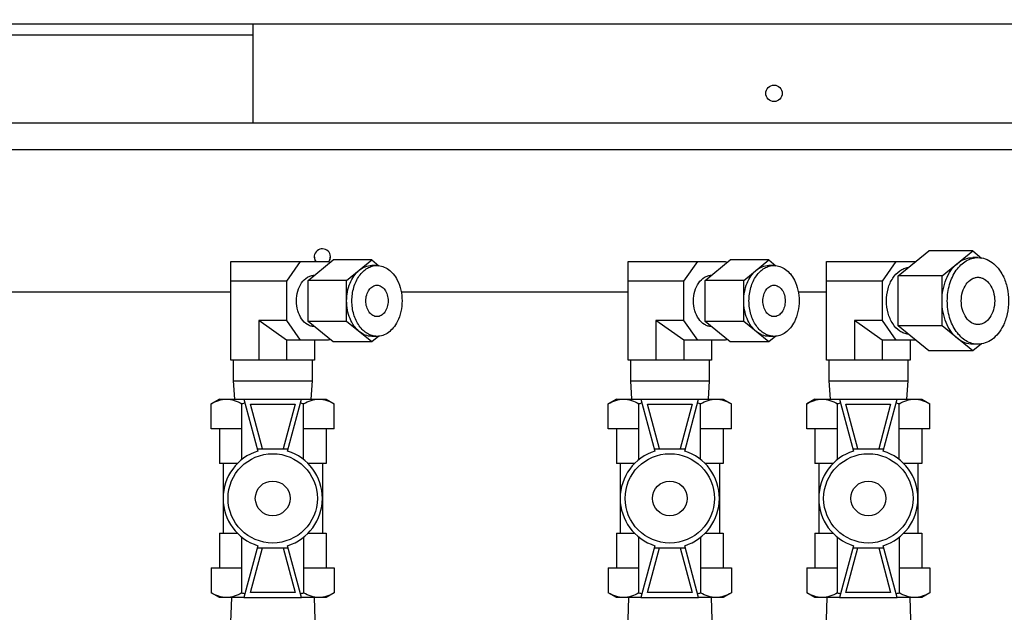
# Model space of a CAD drawing. Header units: millimetres. Extents: x 0 to 4195, y 0 to 2965.
# Tile 15 of 27: x 673 to 871, y 2206 to 2325. Entities that reach past the tile are written whole.
import ezdxf

# ---------------------------------------------------------------- set-up
doc = ezdxf.new("R2010")
doc.units = ezdxf.units.MM
doc.header["$LTSCALE"] = 231.275
doc.layers.get('0').update_dxf_attribs({"linetype": 'CONTINUOUS'})
for name, color, linetype in [('3_DATUM_AXES', 7, 'CONTINUOUS'), ('7_ALL_FEATURES', 7, 'CONTINUOUS'), ('_11165', 7, 'CONTINUOUS'), ('_26916', 7, 'CONTINUOUS'), ('ALL_AXIS', 7, 'CONTINUOUS')]:
    doc.layers.add(name, color=color, linetype=linetype)

msp = doc.modelspace()

# ---------------------------------------------------------------- linework, layer by layer
at = {"color": 6, "linetype": 'Continuous'}
for p, q in [((341.9143, 2324.269), (3089.6143, 2324.269)), ((719.6143, 2324.269), (719.6143, 2304.269)), ((1259.6143, 2304.269), (379.6143, 2304.269)), ((460.6404, 2298.969), (992.6143, 2298.969))]:
    msp.add_line(p, q, dxfattribs=at)
at = {"color": 7, "linetype": 'Continuous'}
for p, q in [((719.6143, 2321.969), (419.6143, 2321.969)), ((849.6311, 2273.4598), (855.8048, 2278.5007)), ((864.6437, 2278.5007), (855.8048, 2278.5007)), ((858.4699, 2273.4598), (864.6437, 2278.5007)), ((864.6437, 2278.5007), (866.4114, 2277.0573)), ((715.1953, 2256.489), (715.1953, 2276.3565)), ((715.1953, 2276.3565), (734.8564, 2276.3565)), ((726.4374, 2272.3877), (729.2438, 2276.3565)), ((730.7321, 2272.5436), (735.7836, 2276.6681)), ((734.8564, 2276.3565), (735.0561, 2276.0741)), ((743.5618, 2276.6681), (735.7836, 2276.6681)), ((738.5102, 2272.5436), (743.5618, 2276.6681)), ((743.5618, 2276.6681), (744.9756, 2275.5138)), ((744.6225, 2275.563), (743.5618, 2275.563)), ((795.1953, 2256.489), (795.1953, 2276.3565)), ((795.1953, 2276.3565), (814.8564, 2276.3565)), ((806.4374, 2272.3877), (809.2438, 2276.3565)), ((810.7321, 2272.5436), (815.7836, 2276.6681)), ((814.8564, 2276.3565), (815.0561, 2276.0741)), ((823.5618, 2276.6681), (815.7836, 2276.6681)), ((818.5102, 2272.5436), (823.5618, 2276.6681)), ((823.5618, 2276.6681), (824.9756, 2275.5138)), ((824.6225, 2275.563), (823.5618, 2275.563)), ((835.1953, 2256.479), (835.1953, 2276.3565)), ((835.1953, 2276.3565), (853.1788, 2276.3565)), ((846.4445, 2272.3877), (849.2508, 2276.3565)), ((865.7043, 2277.15), (864.6437, 2277.15)), ((849.6311, 2263.3781), (849.6311, 2273.4598)), ((858.4699, 2273.4598), (849.6311, 2273.4598)), ((858.4699, 2263.3781), (858.4699, 2273.4598)), ((870.6779, 2273.5738), (870.8174, 2273.4598)), ((870.8174, 2273.4598), (870.8174, 2273.255)), ((726.4374, 2272.3877), (715.1953, 2272.3877)), ((726.4374, 2264.4502), (726.4374, 2272.3877)), ((730.7321, 2264.2944), (730.7321, 2272.5436)), ((738.5102, 2272.5436), (730.7321, 2272.5436)), ((738.5102, 2264.2944), (738.5102, 2272.5436)), ((806.4374, 2272.3877), (795.1953, 2272.3877)), ((806.4374, 2264.4502), (806.4374, 2272.3877)), ((810.7321, 2264.2944), (810.7321, 2272.5436)), ((818.5102, 2272.5436), (810.7321, 2272.5436)), ((818.5102, 2264.2944), (818.5102, 2272.5436)), ((846.4445, 2272.3877), (835.1953, 2272.3877)), ((846.4445, 2264.4502), (846.4445, 2272.3877)), ((652.0333, 2270.269), (715.1953, 2270.269)), ((749.4791, 2270.269), (795.1953, 2270.269)), ((829.4791, 2270.269), (835.1953, 2270.269)), ((720.808, 2264.4502), (720.808, 2256.489)), ((726.4207, 2260.4815), (720.808, 2264.4502)), ((726.4374, 2264.4502), (720.808, 2264.4502)), ((729.2438, 2260.4815), (726.4374, 2264.4502)), ((735.7836, 2260.1698), (730.7321, 2264.2944)), ((738.5102, 2264.2944), (730.7321, 2264.2944)), ((743.5618, 2260.1698), (738.5102, 2264.2944)), ((800.808, 2264.4502), (800.808, 2256.489)), ((806.4207, 2260.4815), (800.808, 2264.4502)), ((806.4374, 2264.4502), (800.808, 2264.4502)), ((809.2438, 2260.4815), (806.4374, 2264.4502)), ((815.7836, 2260.1698), (810.7321, 2264.2944)), ((818.5102, 2264.2944), (810.7321, 2264.2944)), ((823.5618, 2260.1698), (818.5102, 2264.2944)), ((840.808, 2264.4502), (840.808, 2256.479)), ((846.4207, 2260.4815), (840.808, 2264.4502)), ((846.4445, 2264.4502), (840.808, 2264.4502)), ((849.2508, 2260.4815), (846.4445, 2264.4502)), ((870.8174, 2263.5829), (870.8174, 2263.3781)), ((855.8048, 2258.3373), (849.6311, 2263.3781)), ((858.4699, 2263.3781), (849.6311, 2263.3781)), ((864.6437, 2258.3373), (858.4699, 2263.3781)), ((870.8174, 2263.3781), (870.6779, 2263.2642)), ((726.4207, 2260.4815), (726.4207, 2256.489)), ((734.8564, 2260.4815), (726.4207, 2260.4815)), ((732.0333, 2260.4815), (732.0333, 2256.489)), ((735.0561, 2260.7638), (734.8564, 2260.4815)), ((743.5618, 2260.1698), (735.7836, 2260.1698)), ((744.9756, 2261.3242), (743.5618, 2260.1698)), ((744.6225, 2261.275), (743.5618, 2261.275)), ((806.4207, 2260.4815), (806.4207, 2256.489)), ((814.8564, 2260.4815), (806.4207, 2260.4815)), ((812.0333, 2260.4815), (812.0333, 2256.489)), ((815.0561, 2260.7638), (814.8564, 2260.4815)), ((823.5618, 2260.1698), (815.7836, 2260.1698)), ((824.9756, 2261.3242), (823.5618, 2260.1698)), ((824.6225, 2261.275), (823.5618, 2261.275)), ((846.4207, 2260.4815), (846.4207, 2256.479)), ((853.1788, 2260.4815), (846.4207, 2260.4815)), ((852.0333, 2260.4815), (852.0333, 2256.479)), ((866.4114, 2259.7806), (864.6437, 2258.3373)), ((865.7043, 2259.688), (864.6437, 2259.688)), ((864.6437, 2258.3373), (855.8048, 2258.3373)), ((726.4207, 2256.489), (720.808, 2256.489)), ((806.4207, 2256.489), (800.808, 2256.489)), ((846.4207, 2256.479), (840.808, 2256.479))]:
    msp.add_line(p, q, dxfattribs=at)
msp.add_circle((824.6143, 2310.269), 1.65, dxfattribs=at)
for radius, start, end in [(1.65, 322.5, 213.656745), (1.6, 180, 214.919699), (1.6, 323.076178, 360)]:
    msp.add_arc((733.6143, 2277.269), radius, start, end, dxfattribs=at)
msp.add_ellipse((677.13, 2151.3037), major_axis=(440.8481, 0), ratio=0.53524075, dxfattribs=at)
for points, knots in [([(741.036, 2274.6059), (741.4006, 2274.9035), (742.1977, 2275.3863), (743.1185, 2275.563), (743.5618, 2275.563)], [0, 0, 0, 0, 0.5149682, 1, 1, 1, 1]), ([(821.036, 2274.6059), (821.4006, 2274.9035), (822.1977, 2275.3863), (823.1185, 2275.563), (823.5618, 2275.563)], [0, 0, 0, 0, 0.5149682, 1, 1, 1, 1]), ([(858.4699, 2268.419), (858.4699, 2269.1755), (858.6078, 2270.6696), (859.3761, 2273.3569), (860.5462, 2275.1551), (861.5568, 2275.9802)], [0, 0, 0, 0, 0.27090203, 0.53280892, 1, 1, 1, 1]), ([(861.5568, 2275.9802), (862.0024, 2276.344), (862.9765, 2276.934), (864.1019, 2277.15), (864.6437, 2277.15)], [0, 0, 0, 0, 0.51496705, 1, 1, 1, 1]), ([(732.0115, 2263.2443), (731.7726, 2263.2478), (731.2845, 2263.3241), (730.3368, 2263.7509), (729.3163, 2264.7843), (728.564, 2266.472), (728.3011, 2268.419), (728.564, 2270.3659), (729.3163, 2272.0536), (730.3368, 2273.0871), (731.2845, 2273.5138), (731.7726, 2273.5901), (732.0115, 2273.5937)], [0, 0, 0, 0, 0.05178676, 0.10551654, 0.22302228, 0.35644113, 0.5, 0.64355887, 0.77697772, 0.89448346, 0.94821324, 1, 1, 1, 1]), ([(738.5102, 2268.419), (738.5102, 2269.038), (738.623, 2270.2606), (739.2517, 2272.4594), (740.2091, 2273.9307), (741.036, 2274.6059)], [0, 0, 0, 0, 0.27090829, 0.53280925, 1, 1, 1, 1]), ([(812.0115, 2263.2443), (811.7726, 2263.2478), (811.2845, 2263.3241), (810.3368, 2263.7509), (809.3163, 2264.7843), (808.564, 2266.472), (808.3011, 2268.419), (808.564, 2270.3659), (809.3163, 2272.0536), (810.3368, 2273.0871), (811.2845, 2273.5138), (811.7726, 2273.5901), (812.0115, 2273.5937)], [0, 0, 0, 0, 0.05178676, 0.10551654, 0.22302228, 0.35644113, 0.5, 0.64355887, 0.77697772, 0.89448346, 0.94821324, 1, 1, 1, 1]), ([(818.5102, 2268.419), (818.5102, 2269.038), (818.623, 2270.2606), (819.2517, 2272.4594), (820.2091, 2273.9307), (821.036, 2274.6059)], [0, 0, 0, 0, 0.27090829, 0.53280925, 1, 1, 1, 1]), ([(851.6689, 2261.6814), (851.3701, 2261.7158), (850.7662, 2261.8687), (849.612, 2262.4944), (848.3875, 2263.848), (847.4844, 2265.9836), (847.17, 2268.419), (847.4844, 2270.8543), (848.3875, 2272.9899), (849.612, 2274.3435), (850.7662, 2274.9692), (851.3701, 2275.1221), (851.6689, 2275.1566)], [0, 0, 0, 0, 0.05181204, 0.10592274, 0.22428174, 0.35752317, 0.5, 0.64247683, 0.77571826, 0.89407726, 0.94818796, 1, 1, 1, 1]), ([(741.036, 2262.2321), (740.2091, 2262.9072), (739.2517, 2264.3786), (738.623, 2266.5774), (738.5102, 2267.7999), (738.5102, 2268.419)], [0, 0, 0, 0, 0.46719075, 0.72909171, 1, 1, 1, 1]), ([(821.036, 2262.2321), (820.2091, 2262.9072), (819.2517, 2264.3786), (818.623, 2266.5774), (818.5102, 2267.7999), (818.5102, 2268.419)], [0, 0, 0, 0, 0.46719075, 0.72909171, 1, 1, 1, 1]), ([(861.5568, 2260.8577), (860.5462, 2261.6828), (859.3761, 2263.481), (858.6078, 2266.1683), (858.4699, 2267.6625), (858.4699, 2268.419)], [0, 0, 0, 0, 0.46719108, 0.72909797, 1, 1, 1, 1]), ([(743.5618, 2261.275), (743.1185, 2261.275), (742.1977, 2261.4517), (741.4006, 2261.9344), (741.036, 2262.2321)], [0, 0, 0, 0, 0.4850318, 1, 1, 1, 1]), ([(823.5618, 2261.275), (823.1185, 2261.275), (822.1977, 2261.4517), (821.4006, 2261.9344), (821.036, 2262.2321)], [0, 0, 0, 0, 0.4850318, 1, 1, 1, 1]), ([(864.6437, 2259.688), (864.1019, 2259.688), (862.9765, 2259.904), (862.0024, 2260.4939), (861.5568, 2260.8577)], [0, 0, 0, 0, 0.48503295, 1, 1, 1, 1])]:
    msp.add_open_spline(points, degree=3, knots=knots, dxfattribs=at)
at = {"layer": '3_DATUM_AXES', "color": 7, "linetype": 'Continuous'}
for p, q in [((720.808, 2256.489), (715.1953, 2256.489)), ((715.6768, 2256.489), (715.6768, 2252.309)), ((732.0333, 2256.489), (726.4207, 2256.489)), ((731.5518, 2256.489), (731.5518, 2252.309)), ((800.808, 2256.489), (795.1953, 2256.489)), ((795.6768, 2256.489), (795.6768, 2252.309)), ((812.0333, 2256.489), (806.4207, 2256.489)), ((811.5518, 2256.489), (811.5518, 2252.309)), ((840.808, 2256.479), (835.1953, 2256.479)), ((835.6768, 2256.479), (835.6768, 2252.309)), ((852.0333, 2256.479), (846.4207, 2256.479)), ((851.5518, 2256.479), (851.5518, 2252.309)), ((715.6768, 2252.309), (715.9077, 2248.609)), ((715.6768, 2252.309), (731.5518, 2252.309)), ((731.5518, 2252.309), (731.321, 2248.609)), ((795.6768, 2252.309), (795.9077, 2248.609)), ((795.6768, 2252.309), (811.5518, 2252.309)), ((811.5518, 2252.309), (811.321, 2248.609)), ((835.6768, 2252.309), (835.9077, 2248.609)), ((835.6768, 2252.309), (851.5518, 2252.309)), ((851.5518, 2252.309), (851.321, 2248.609))]:
    msp.add_line(p, q, dxfattribs=at)
at = {"layer": '7_ALL_FEATURES', "color": 7, "linetype": 'Continuous'}
for p, q in [((715.2833, 2208.609), (715.0755, 2201.959)), ((731.9453, 2208.609), (732.1531, 2201.959)), ((795.2833, 2208.609), (795.0755, 2201.959)), ((811.9453, 2208.609), (812.1531, 2201.959)), ((835.2833, 2208.609), (835.0755, 2201.959)), ((851.9453, 2208.609), (852.1531, 2201.959))]:
    msp.add_line(p, q, dxfattribs=at)
for points, knots in [([(744.6225, 2265.244), (744.325, 2265.244), (743.686, 2265.4372), (742.9542, 2266.1769), (742.4843, 2267.2169), (742.322, 2268.419), (742.4843, 2269.621), (742.9542, 2270.6611), (743.686, 2271.4007), (744.325, 2271.594), (744.6225, 2271.594)], [0, 0, 0, 0, 0.10473342, 0.22232796, 0.35601513, 0.5, 0.64398487, 0.77767204, 0.89526658, 1, 1, 1, 1]), ([(744.6225, 2271.594), (744.92, 2271.594), (745.559, 2271.4007), (746.2907, 2270.6611), (746.7606, 2269.621), (746.923, 2268.419), (746.7606, 2267.2169), (746.2907, 2266.1769), (745.559, 2265.4372), (744.92, 2265.244), (744.6225, 2265.244)], [0, 0, 0, 0, 0.10473342, 0.22232796, 0.35601513, 0.5, 0.64398487, 0.77767204, 0.89526658, 1, 1, 1, 1]), ([(824.6225, 2265.244), (824.325, 2265.244), (823.686, 2265.4372), (822.9542, 2266.1769), (822.4843, 2267.2169), (822.322, 2268.419), (822.4843, 2269.621), (822.9542, 2270.6611), (823.686, 2271.4007), (824.325, 2271.594), (824.6225, 2271.594)], [0, 0, 0, 0, 0.10473342, 0.22232796, 0.35601513, 0.5, 0.64398487, 0.77767204, 0.89526658, 1, 1, 1, 1]), ([(824.6225, 2271.594), (824.92, 2271.594), (825.559, 2271.4007), (826.2907, 2270.6611), (826.7606, 2269.621), (826.923, 2268.419), (826.7606, 2267.2169), (826.2907, 2266.1769), (825.559, 2265.4372), (824.92, 2265.244), (824.6225, 2265.244)], [0, 0, 0, 0, 0.10473342, 0.22232796, 0.35601513, 0.5, 0.64398487, 0.77767204, 0.89526658, 1, 1, 1, 1]), ([(865.7043, 2263.659), (865.4833, 2263.659), (865.031, 2263.7231), (864.1507, 2264.1078), (863.2003, 2265.0574), (862.4998, 2266.6169), (862.2549, 2268.419), (862.4998, 2270.2211), (863.2003, 2271.7805), (864.1507, 2272.7301), (865.031, 2273.1148), (865.4833, 2273.179), (865.7043, 2273.179)], [0, 0, 0, 0, 0.05179773, 0.10547402, 0.22284859, 0.35628518, 0.5, 0.64371482, 0.77715141, 0.89452598, 0.94820227, 1, 1, 1, 1]), ([(865.7043, 2273.179), (865.9253, 2273.179), (866.3776, 2273.1148), (867.258, 2272.7301), (868.2084, 2271.7805), (868.9089, 2270.2211), (869.1538, 2268.419), (868.9089, 2266.6169), (868.2084, 2265.0574), (867.258, 2264.1078), (866.3776, 2263.7231), (865.9253, 2263.659), (865.7043, 2263.659)], [0, 0, 0, 0, 0.05179773, 0.10547402, 0.22284859, 0.35628518, 0.5, 0.64371482, 0.77715141, 0.89452598, 0.94820227, 1, 1, 1, 1])]:
    msp.add_open_spline(points, degree=3, knots=knots, dxfattribs=at)
at = {"layer": '_11165', "color": 7, "linetype": 'Continuous'}
for p, q in [((717.8114, 2248.609), (720.6143, 2238.1484)), ((717.8114, 2248.609), (729.4172, 2248.609)), ((721.5262, 2238.609), (719.1146, 2247.609)), ((719.1146, 2247.609), (728.114, 2247.609)), ((728.114, 2247.609), (725.7025, 2238.609)), ((726.6143, 2238.1484), (729.4172, 2248.609)), ((797.8114, 2248.609), (800.6143, 2238.1484)), ((797.8114, 2248.609), (809.4172, 2248.609)), ((801.5262, 2238.609), (799.1146, 2247.609)), ((799.1146, 2247.609), (808.114, 2247.609)), ((808.114, 2247.609), (805.7025, 2238.609)), ((806.6143, 2238.1484), (809.4172, 2248.609)), ((837.8114, 2248.609), (840.6143, 2238.1484)), ((837.8114, 2248.609), (849.4172, 2248.609)), ((841.5262, 2238.609), (839.1146, 2247.609)), ((839.1146, 2247.609), (848.114, 2247.609)), ((848.114, 2247.609), (845.7025, 2238.609)), ((846.6143, 2238.1484), (849.4172, 2248.609)), ((720.4909, 2238.609), (726.7377, 2238.609)), ((800.4909, 2238.609), (806.7377, 2238.609)), ((840.4909, 2238.609), (846.7377, 2238.609)), ((720.6143, 2219.0696), (717.8114, 2208.609)), ((719.1146, 2209.609), (721.5262, 2218.609)), ((720.4909, 2218.609), (726.7377, 2218.609)), ((725.7025, 2218.609), (728.114, 2209.609)), ((729.4172, 2208.609), (726.6143, 2219.0696)), ((800.6143, 2219.0696), (797.8114, 2208.609)), ((799.1146, 2209.609), (801.5262, 2218.609)), ((800.4909, 2218.609), (806.7377, 2218.609)), ((805.7025, 2218.609), (808.114, 2209.609)), ((809.4172, 2208.609), (806.6143, 2219.0696)), ((840.6143, 2219.0696), (837.8114, 2208.609)), ((839.1146, 2209.609), (841.5262, 2218.609)), ((840.4909, 2218.609), (846.7377, 2218.609)), ((845.7025, 2218.609), (848.114, 2209.609)), ((849.4172, 2208.609), (846.6143, 2219.0696)), ((717.8114, 2208.609), (729.4172, 2208.609)), ((728.114, 2209.609), (719.1146, 2209.609)), ((797.8114, 2208.609), (809.4172, 2208.609)), ((808.114, 2209.609), (799.1146, 2209.609)), ((837.8114, 2208.609), (849.4172, 2208.609)), ((848.114, 2209.609), (839.1146, 2209.609))]:
    msp.add_line(p, q, dxfattribs=at)
for centre, radius in [((723.6143, 2228.609), 9), ((803.6143, 2228.609), 9), ((843.6143, 2228.609), 9), ((723.6143, 2228.609), 3.5), ((803.6143, 2228.609), 3.5), ((843.6143, 2228.609), 3.5)]:
    msp.add_circle(centre, radius, dxfattribs=at)
for centre, start, end in [((723.6143, 2228.609), 107.457603, 252.542397), ((723.6143, 2228.609), 287.457603, 72.542397), ((803.6143, 2228.609), 107.457603, 252.542397), ((803.6143, 2228.609), 287.457603, 72.542397), ((843.6143, 2228.609), 107.457603, 252.542397), ((843.6143, 2228.609), 287.457603, 72.542397)]:
    msp.add_arc(centre, 10, start, end, dxfattribs=at)
at = {"layer": '_26916', "color": 7, "linetype": 'Continuous'}
for p, q in [((712.8643, 2248.609), (711.2013, 2247.6488)), ((711.2013, 2242.609), (711.2013, 2247.6488)), ((712.8643, 2248.609), (717.8114, 2248.609)), ((717.4078, 2236.4146), (717.4078, 2247.6488)), ((729.4172, 2248.609), (734.3643, 2248.609)), ((729.8208, 2236.4146), (729.8208, 2247.6488)), ((734.3643, 2248.609), (736.0274, 2247.6488)), ((736.0274, 2242.609), (736.0274, 2247.6488)), ((792.8643, 2248.609), (791.2013, 2247.6488)), ((791.2013, 2242.609), (791.2013, 2247.6488)), ((792.8643, 2248.609), (797.8114, 2248.609)), ((797.4078, 2236.4146), (797.4078, 2247.6488)), ((809.4172, 2248.609), (814.3643, 2248.609)), ((809.8208, 2236.4146), (809.8208, 2247.6488)), ((814.3643, 2248.609), (816.0274, 2247.6488)), ((816.0274, 2242.609), (816.0274, 2247.6488)), ((832.8643, 2248.609), (831.2013, 2247.6488)), ((831.2013, 2242.609), (831.2013, 2247.6488)), ((832.8643, 2248.609), (837.8114, 2248.609)), ((837.4078, 2236.4146), (837.4078, 2247.6488)), ((849.4172, 2248.609), (854.3643, 2248.609)), ((849.8208, 2236.4146), (849.8208, 2247.6488)), ((854.3643, 2248.609), (856.0274, 2247.6488)), ((856.0274, 2242.609), (856.0274, 2247.6488)), ((717.4078, 2242.609), (711.2013, 2242.609)), ((712.8643, 2242.609), (712.8643, 2235.609)), ((736.0274, 2242.609), (729.8208, 2242.609)), ((734.3643, 2242.609), (734.3643, 2235.609)), ((797.4078, 2242.609), (791.2013, 2242.609)), ((792.8643, 2242.609), (792.8643, 2235.609)), ((816.0274, 2242.609), (809.8208, 2242.609)), ((814.3643, 2242.609), (814.3643, 2235.609)), ((837.4078, 2242.609), (831.2013, 2242.609)), ((832.8643, 2242.609), (832.8643, 2235.609)), ((856.0274, 2242.609), (849.8208, 2242.609)), ((854.3643, 2242.609), (854.3643, 2235.609)), ((716.5041, 2235.609), (712.8643, 2235.609)), ((713.6143, 2235.609), (713.6143, 2221.609)), ((734.3643, 2235.609), (730.7251, 2235.609)), ((733.6143, 2235.609), (733.6143, 2221.609)), ((796.5041, 2235.609), (792.8643, 2235.609)), ((793.6143, 2235.609), (793.6143, 2221.609)), ((814.3643, 2235.609), (810.7251, 2235.609)), ((813.6143, 2235.609), (813.6143, 2221.609)), ((836.5041, 2235.609), (832.8643, 2235.609)), ((833.6143, 2235.609), (833.6143, 2221.609)), ((854.3643, 2235.609), (850.7251, 2235.609)), ((853.6143, 2235.609), (853.6143, 2221.609)), ((712.8643, 2221.609), (712.8643, 2214.609)), ((712.8643, 2221.609), (716.5036, 2221.609)), ((717.4078, 2209.5691), (717.4078, 2220.8033)), ((729.8208, 2220.8033), (729.8208, 2209.5691)), ((730.7246, 2221.609), (734.3643, 2221.609)), ((734.3643, 2221.609), (734.3643, 2214.609)), ((792.8643, 2221.609), (792.8643, 2214.609)), ((792.8643, 2221.609), (796.5036, 2221.609)), ((797.4078, 2209.5691), (797.4078, 2220.8033)), ((809.8208, 2220.8033), (809.8208, 2209.5691)), ((810.7246, 2221.609), (814.3643, 2221.609)), ((814.3643, 2221.609), (814.3643, 2214.609)), ((832.8643, 2221.609), (832.8643, 2214.609)), ((832.8643, 2221.609), (836.5036, 2221.609)), ((837.4078, 2209.5691), (837.4078, 2220.8033)), ((849.8208, 2220.8033), (849.8208, 2209.5691)), ((850.7246, 2221.609), (854.3643, 2221.609)), ((854.3643, 2221.609), (854.3643, 2214.609)), ((711.2013, 2214.609), (711.2013, 2209.5691)), ((711.2013, 2214.609), (717.4078, 2214.609)), ((729.8208, 2214.609), (736.0274, 2214.609)), ((736.0274, 2214.609), (736.0274, 2209.5691)), ((791.2013, 2214.609), (791.2013, 2209.5691)), ((791.2013, 2214.609), (797.4078, 2214.609)), ((809.8208, 2214.609), (816.0274, 2214.609)), ((816.0274, 2214.609), (816.0274, 2209.5691)), ((831.2013, 2214.609), (831.2013, 2209.5691)), ((831.2013, 2214.609), (837.4078, 2214.609)), ((849.8208, 2214.609), (856.0274, 2214.609)), ((856.0274, 2214.609), (856.0274, 2209.5691)), ((712.8643, 2208.609), (711.2013, 2209.5691)), ((717.8114, 2208.609), (712.8643, 2208.609)), ((734.3643, 2208.609), (729.4172, 2208.609)), ((736.0274, 2209.5691), (734.3643, 2208.609)), ((792.8643, 2208.609), (791.2013, 2209.5691)), ((797.8114, 2208.609), (792.8643, 2208.609)), ((814.3643, 2208.609), (809.4172, 2208.609)), ((816.0274, 2209.5691), (814.3643, 2208.609)), ((832.8643, 2208.609), (831.2013, 2209.5691)), ((837.8114, 2208.609), (832.8643, 2208.609)), ((854.3643, 2208.609), (849.4172, 2208.609)), ((856.0274, 2209.5691), (854.3643, 2208.609))]:
    msp.add_line(p, q, dxfattribs=at)
for centre, radius, start, end in [((725.9852, 2217.9536), 30.9092, 104.927839, 106.111247), ((721.2212, 2217.8771), 30.9889, 73.88845, 75.068814), ((805.9852, 2217.9536), 30.9092, 104.927839, 106.111247), ((801.2212, 2217.8771), 30.9889, 73.88845, 75.068814), ((845.9852, 2217.9536), 30.9092, 104.927839, 106.111247), ((841.2212, 2217.8771), 30.9889, 73.88845, 75.068814), ((725.9852, 2239.2643), 30.9092, 253.888753, 255.072162), ((721.2212, 2239.3409), 30.9889, 284.931187, 286.11155), ((805.9852, 2239.2643), 30.9092, 253.888753, 255.072162), ((801.2212, 2239.3409), 30.9889, 284.931187, 286.11155), ((845.9852, 2239.2643), 30.9092, 253.888753, 255.072162), ((841.2212, 2239.3409), 30.9889, 284.931187, 286.11155)]:
    msp.add_arc(centre, radius, start, end, dxfattribs=at)
for points, knots in [([(711.2013, 2247.6488), (711.6884, 2247.9301), (712.6784, 2248.4106), (713.7747, 2248.609), (714.3045, 2248.609)], [0, 0, 0, 0, 0.51491989, 1, 1, 1, 1]), ([(714.3045, 2248.609), (714.8344, 2248.609), (715.9307, 2248.4106), (716.9207, 2247.9301), (717.4078, 2247.6488)], [0, 0, 0, 0, 0.48508146, 1, 1, 1, 1]), ([(729.8208, 2247.6488), (730.308, 2247.9301), (731.2979, 2248.4106), (732.3942, 2248.609), (732.9241, 2248.609)], [0, 0, 0, 0, 0.51491989, 1, 1, 1, 1]), ([(732.9241, 2248.609), (733.454, 2248.609), (734.5503, 2248.4106), (735.5402, 2247.9301), (736.0274, 2247.6488)], [0, 0, 0, 0, 0.48508146, 1, 1, 1, 1]), ([(791.2013, 2247.6488), (791.6884, 2247.9301), (792.6784, 2248.4106), (793.7747, 2248.609), (794.3045, 2248.609)], [0, 0, 0, 0, 0.51491989, 1, 1, 1, 1]), ([(794.3045, 2248.609), (794.8344, 2248.609), (795.9307, 2248.4106), (796.9207, 2247.9301), (797.4078, 2247.6488)], [0, 0, 0, 0, 0.48508146, 1, 1, 1, 1]), ([(809.8208, 2247.6488), (810.308, 2247.9301), (811.2979, 2248.4106), (812.3942, 2248.609), (812.9241, 2248.609)], [0, 0, 0, 0, 0.51491989, 1, 1, 1, 1]), ([(812.9241, 2248.609), (813.454, 2248.609), (814.5503, 2248.4106), (815.5402, 2247.9301), (816.0274, 2247.6488)], [0, 0, 0, 0, 0.48508146, 1, 1, 1, 1]), ([(831.2013, 2247.6488), (831.6884, 2247.9301), (832.6784, 2248.4106), (833.7747, 2248.609), (834.3045, 2248.609)], [0, 0, 0, 0, 0.51491989, 1, 1, 1, 1]), ([(834.3045, 2248.609), (834.8344, 2248.609), (835.9307, 2248.4106), (836.9207, 2247.9301), (837.4078, 2247.6488)], [0, 0, 0, 0, 0.48508146, 1, 1, 1, 1]), ([(849.8208, 2247.6488), (850.308, 2247.9301), (851.2979, 2248.4106), (852.3942, 2248.609), (852.9241, 2248.609)], [0, 0, 0, 0, 0.51491989, 1, 1, 1, 1]), ([(852.9241, 2248.609), (853.454, 2248.609), (854.5503, 2248.4106), (855.5402, 2247.9301), (856.0274, 2247.6488)], [0, 0, 0, 0, 0.48508146, 1, 1, 1, 1]), ([(714.3045, 2208.609), (713.7747, 2208.609), (712.6784, 2208.8073), (711.6884, 2209.2879), (711.2013, 2209.5691)], [0, 0, 0, 0, 0.4850801, 1, 1, 1, 1]), ([(717.4078, 2209.5691), (716.9207, 2209.2879), (715.9307, 2208.8073), (714.8344, 2208.609), (714.3045, 2208.609)], [0, 0, 0, 0, 0.51491854, 1, 1, 1, 1]), ([(732.9241, 2208.609), (732.3942, 2208.609), (731.2979, 2208.8073), (730.308, 2209.2879), (729.8208, 2209.5691)], [0, 0, 0, 0, 0.4850801, 1, 1, 1, 1]), ([(736.0274, 2209.5691), (735.5402, 2209.2879), (734.5503, 2208.8073), (733.454, 2208.609), (732.9241, 2208.609)], [0, 0, 0, 0, 0.51491854, 1, 1, 1, 1]), ([(794.3045, 2208.609), (793.7747, 2208.609), (792.6784, 2208.8073), (791.6884, 2209.2879), (791.2013, 2209.5691)], [0, 0, 0, 0, 0.4850801, 1, 1, 1, 1]), ([(797.4078, 2209.5691), (796.9207, 2209.2879), (795.9307, 2208.8073), (794.8344, 2208.609), (794.3045, 2208.609)], [0, 0, 0, 0, 0.51491854, 1, 1, 1, 1]), ([(812.9241, 2208.609), (812.3942, 2208.609), (811.2979, 2208.8073), (810.308, 2209.2879), (809.8208, 2209.5691)], [0, 0, 0, 0, 0.4850801, 1, 1, 1, 1]), ([(816.0274, 2209.5691), (815.5402, 2209.2879), (814.5503, 2208.8073), (813.454, 2208.609), (812.9241, 2208.609)], [0, 0, 0, 0, 0.51491854, 1, 1, 1, 1]), ([(834.3045, 2208.609), (833.7747, 2208.609), (832.6784, 2208.8073), (831.6884, 2209.2879), (831.2013, 2209.5691)], [0, 0, 0, 0, 0.4850801, 1, 1, 1, 1]), ([(837.4078, 2209.5691), (836.9207, 2209.2879), (835.9307, 2208.8073), (834.8344, 2208.609), (834.3045, 2208.609)], [0, 0, 0, 0, 0.51491854, 1, 1, 1, 1]), ([(852.9241, 2208.609), (852.3942, 2208.609), (851.2979, 2208.8073), (850.308, 2209.2879), (849.8208, 2209.5691)], [0, 0, 0, 0, 0.4850801, 1, 1, 1, 1]), ([(856.0274, 2209.5691), (855.5402, 2209.2879), (854.5503, 2208.8073), (853.454, 2208.609), (852.9241, 2208.609)], [0, 0, 0, 0, 0.51491854, 1, 1, 1, 1])]:
    msp.add_open_spline(points, degree=3, knots=knots, dxfattribs=at)
at = {"layer": 'ALL_AXIS', "color": 7, "linetype": 'Continuous'}
for p, q in [((744.6225, 2275.563), (743.5618, 2275.563)), ((824.6225, 2275.563), (823.5618, 2275.563)), ((865.7043, 2277.15), (864.6437, 2277.15)), ((744.6225, 2261.275), (743.5618, 2261.275)), ((824.6225, 2261.275), (823.5618, 2261.275)), ((865.7043, 2259.688), (864.6437, 2259.688))]:
    msp.add_line(p, q, dxfattribs=at)
for points, knots in [([(744.6225, 2261.275), (744.2908, 2261.275), (743.6119, 2261.3712), (742.6487, 2261.7924), (741.769, 2262.4681), (740.7202, 2263.7029), (739.8105, 2265.7161), (739.4466, 2268.419), (739.8105, 2271.1218), (740.7202, 2273.1351), (741.769, 2274.3699), (742.6487, 2275.0455), (743.6119, 2275.4667), (744.2908, 2275.563), (744.6225, 2275.563)], [0, 0, 0, 0, 0.051728, 0.10533446, 0.16224899, 0.22321585, 0.35647554, 0.5, 0.64352446, 0.77678415, 0.83775101, 0.89466554, 0.948272, 1, 1, 1, 1]), ([(744.6225, 2275.563), (745.0218, 2275.563), (745.8466, 2275.421), (746.9841, 2274.8099), (747.976, 2273.8501), (748.4903, 2273.0459), (748.7146, 2272.6077)], [0, 0, 0, 0, 0.22623052, 0.46400823, 0.72112467, 1, 1, 1, 1]), ([(824.6225, 2261.275), (824.2908, 2261.275), (823.6119, 2261.3712), (822.6487, 2261.7924), (821.769, 2262.4681), (820.7202, 2263.7029), (819.8105, 2265.7161), (819.4466, 2268.419), (819.8105, 2271.1218), (820.7202, 2273.1351), (821.769, 2274.3699), (822.6487, 2275.0455), (823.6119, 2275.4667), (824.2908, 2275.563), (824.6225, 2275.563)], [0, 0, 0, 0, 0.051728, 0.10533446, 0.16224899, 0.22321585, 0.35647554, 0.5, 0.64352446, 0.77678415, 0.83775101, 0.89466554, 0.948272, 1, 1, 1, 1]), ([(824.6225, 2275.563), (825.0218, 2275.563), (825.8466, 2275.421), (826.9841, 2274.8099), (827.976, 2273.8501), (828.4903, 2273.0459), (828.7146, 2272.6077)], [0, 0, 0, 0, 0.22623052, 0.46400823, 0.72112467, 1, 1, 1, 1]), ([(865.7043, 2259.688), (865.299, 2259.688), (864.4693, 2259.8056), (863.2921, 2260.3204), (862.2169, 2261.1461), (860.9352, 2262.6552), (859.8235, 2265.1157), (859.3788, 2268.419), (859.8235, 2271.7222), (860.9352, 2274.1827), (862.2169, 2275.6918), (863.2921, 2276.5176), (864.4693, 2277.0323), (865.299, 2277.15), (865.7043, 2277.15)], [0, 0, 0, 0, 0.05172906, 0.10533418, 0.1622493, 0.22321606, 0.35647572, 0.5, 0.64352428, 0.77678394, 0.8377507, 0.89466582, 0.94827094, 1, 1, 1, 1]), ([(865.7043, 2277.15), (866.1996, 2277.15), (867.2234, 2276.971), (868.6314, 2276.2019), (869.8536, 2274.9964), (870.4824, 2273.9885), (870.7552, 2273.4398)], [0, 0, 0, 0, 0.22576037, 0.4633572, 0.72067136, 1, 1, 1, 1]), ([(870.7552, 2273.4398), (871.1305, 2272.6846), (871.6943, 2271.0323), (871.972, 2268.419), (871.6943, 2265.8056), (871.1305, 2264.1533), (870.7552, 2263.3982)], [0, 0, 0, 0, 0.24426251, 0.5, 0.75573749, 1, 1, 1, 1]), ([(748.7146, 2264.2302), (748.4903, 2263.792), (747.976, 2262.9878), (746.9841, 2262.0281), (745.8466, 2261.4169), (745.0218, 2261.275), (744.6225, 2261.275)], [0, 0, 0, 0, 0.27887533, 0.53599177, 0.77376948, 1, 1, 1, 1]), ([(828.7146, 2264.2302), (828.4903, 2263.792), (827.976, 2262.9878), (826.9841, 2262.0281), (825.8466, 2261.4169), (825.0218, 2261.275), (824.6225, 2261.275)], [0, 0, 0, 0, 0.27887533, 0.53599177, 0.77376948, 1, 1, 1, 1]), ([(870.7552, 2263.3982), (870.4824, 2262.8494), (869.8536, 2261.8415), (868.6314, 2260.636), (867.2234, 2259.8669), (866.1996, 2259.688), (865.7043, 2259.688)], [0, 0, 0, 0, 0.27932864, 0.5366428, 0.77423963, 1, 1, 1, 1])]:
    msp.add_open_spline(points, degree=3, knots=knots, dxfattribs=at)
for points in [[(748.7146, 2272.6077), (749.3673, 2271.3326), (749.9808, 2268.419), (749.3673, 2265.5053), (748.7146, 2264.2302)], [(828.7146, 2272.6077), (829.3673, 2271.3326), (829.9808, 2268.419), (829.3673, 2265.5053), (828.7146, 2264.2302)]]:
    msp.add_open_spline(points, degree=3, dxfattribs=at)

doc.saveas('drawing.dxf')
